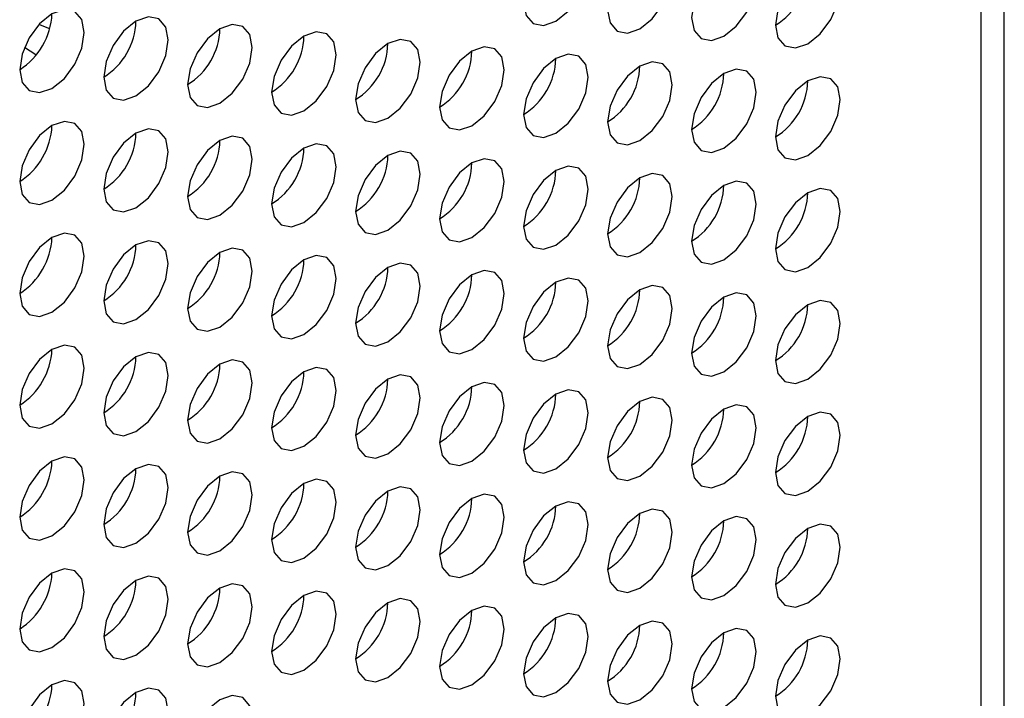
# Model space of a CAD drawing. Header units: millimetres. Extents: x 3619 to 4737, y 1503 to 2366.
# Tile 246 of 256: x 4639.36 to 4646.55, y 2104.27 to 2109.23. Entities that reach past the tile are written whole.
import ezdxf

# ---------------------------------------------------------------- set-up
doc = ezdxf.new("R2010")
doc.units = ezdxf.units.MM

msp = doc.modelspace()

# ---------------------------------------------------------------- linework, layer by layer
at = {"color": 7, "linetype": 'Continuous', "lineweight": 30}
for p, q in [((4646.5451, 2009.4094), (4646.5451, 2133.7755)), ((4646.3755, 2009.1811), (4646.3755, 2133.5312)), ((4639.5797, 2109.1596), (4639.5008, 2109.1903)), ((4639.3961, 2109.0252), (4639.4781, 2108.9713))]:
    msp.add_line(p, q, dxfattribs=at)
at = {"color": 7, "linetype": 'Continuous', "lineweight": 30, "flags": 128}
for points in [[(4643.2729, 2109.2135), (4643.3631, 2109.2863), (4643.4396, 2109.3895), (4643.4906, 2109.5073), (4643.5086, 2109.6218), (4643.4906, 2109.7156), (4643.4396, 2109.7744), (4643.3631, 2109.7893), (4643.2729, 2109.7579), (4643.1827, 2109.6851), (4643.1062, 2109.582), (4643.0551, 2109.4642), (4643.0372, 2109.3497), (4643.0551, 2109.2559), (4643.1062, 2109.197), (4643.1827, 2109.1822), (4643.2729, 2109.2135)], [(4643.8857, 2109.159), (4643.9759, 2109.2318), (4644.0524, 2109.335), (4644.1035, 2109.4528), (4644.1214, 2109.5673), (4644.1035, 2109.6611), (4644.0524, 2109.7199), (4643.9759, 2109.7348), (4643.8857, 2109.7034), (4643.7955, 2109.6306), (4643.719, 2109.5275), (4643.668, 2109.4097), (4643.65, 2109.2952), (4643.668, 2109.2014), (4643.719, 2109.1426), (4643.7955, 2109.1277), (4643.8857, 2109.159)], [(4644.4985, 2109.1046), (4644.5887, 2109.1773), (4644.6652, 2109.2805), (4644.7163, 2109.3983), (4644.7342, 2109.5128), (4644.7163, 2109.6066), (4644.6652, 2109.6654), (4644.5887, 2109.6803), (4644.4985, 2109.6489), (4644.4083, 2109.5761), (4644.3319, 2109.473), (4644.2808, 2109.3552), (4644.2628, 2109.2407), (4644.2808, 2109.1469), (4644.3319, 2109.0881), (4644.4083, 2109.0732), (4644.4985, 2109.1046)], [(4645.1114, 2109.0501), (4645.2016, 2109.1229), (4645.278, 2109.226), (4645.3291, 2109.3438), (4645.3471, 2109.4583), (4645.3291, 2109.5521), (4645.278, 2109.6109), (4645.2016, 2109.6258), (4645.1114, 2109.5944), (4645.0212, 2109.5216), (4644.9447, 2109.4185), (4644.8936, 2109.3007), (4644.8757, 2109.1862), (4644.8936, 2109.0924), (4644.9447, 2109.0336), (4645.0212, 2109.0187), (4645.1114, 2109.0501)], [(4639.5959, 2108.724), (4639.6861, 2108.7968), (4639.7626, 2108.8999), (4639.8137, 2109.0177), (4639.8316, 2109.1322), (4639.8137, 2109.226), (4639.7626, 2109.2848), (4639.6861, 2109.2997), (4639.5959, 2109.2683), (4639.5057, 2109.1955), (4639.4293, 2109.0924), (4639.3782, 2108.9746), (4639.3602, 2108.8601), (4639.3782, 2108.7663), (4639.4293, 2108.7075), (4639.5057, 2108.6926), (4639.5959, 2108.724)], [(4640.2088, 2108.6695), (4640.299, 2108.7423), (4640.3754, 2108.8454), (4640.4265, 2108.9632), (4640.4445, 2109.0777), (4640.4265, 2109.1715), (4640.3754, 2109.2303), (4640.299, 2109.2452), (4640.2088, 2109.2138), (4640.1186, 2109.141), (4640.0421, 2109.0379), (4639.991, 2108.9201), (4639.9731, 2108.8056), (4639.991, 2108.7118), (4640.0421, 2108.653), (4640.1186, 2108.6381), (4640.2088, 2108.6695)], [(4640.8216, 2108.615), (4640.9118, 2108.6878), (4640.9882, 2108.7909), (4641.0393, 2108.9087), (4641.0573, 2109.0232), (4641.0393, 2109.117), (4640.9882, 2109.1758), (4640.9118, 2109.1907), (4640.8216, 2109.1593), (4640.7314, 2109.0865), (4640.6549, 2108.9834), (4640.6038, 2108.8656), (4640.5859, 2108.7511), (4640.6038, 2108.6573), (4640.6549, 2108.5985), (4640.7314, 2108.5836), (4640.8216, 2108.615)], [(4641.4344, 2108.5605), (4641.5246, 2108.6333), (4641.6011, 2108.7364), (4641.6522, 2108.8542), (4641.6701, 2108.9687), (4641.6522, 2109.0625), (4641.6011, 2109.1213), (4641.5246, 2109.1362), (4641.4344, 2109.1048), (4641.3442, 2109.0321), (4641.2677, 2108.9289), (4641.2166, 2108.8111), (4641.1987, 2108.6966), (4641.2166, 2108.6028), (4641.2677, 2108.544), (4641.3442, 2108.5291), (4641.4344, 2108.5605)], [(4642.0472, 2108.506), (4642.1374, 2108.5788), (4642.2139, 2108.6819), (4642.265, 2108.7997), (4642.2829, 2108.9142), (4642.265, 2109.008), (4642.2139, 2109.0668), (4642.1374, 2109.0817), (4642.0472, 2109.0503), (4641.957, 2108.9776), (4641.8806, 2108.8744), (4641.8295, 2108.7566), (4641.8115, 2108.6421), (4641.8295, 2108.5483), (4641.8806, 2108.4895), (4641.957, 2108.4746), (4642.0472, 2108.506)], [(4642.6601, 2108.4515), (4642.7503, 2108.5243), (4642.8267, 2108.6274), (4642.8778, 2108.7452), (4642.8958, 2108.8597), (4642.8778, 2108.9535), (4642.8267, 2109.0124), (4642.7503, 2109.0272), (4642.6601, 2108.9959), (4642.5699, 2108.9231), (4642.4934, 2108.8199), (4642.4423, 2108.7021), (4642.4244, 2108.5876), (4642.4423, 2108.4938), (4642.4934, 2108.435), (4642.5699, 2108.4201), (4642.6601, 2108.4515)], [(4643.2729, 2108.397), (4643.3631, 2108.4698), (4643.4396, 2108.5729), (4643.4906, 2108.6907), (4643.5086, 2108.8052), (4643.4906, 2108.8991), (4643.4396, 2108.9579), (4643.3631, 2108.9727), (4643.2729, 2108.9414), (4643.1827, 2108.8686), (4643.1062, 2108.7654), (4643.0551, 2108.6476), (4643.0372, 2108.5331), (4643.0551, 2108.4393), (4643.1062, 2108.3805), (4643.1827, 2108.3656), (4643.2729, 2108.397)], [(4643.8857, 2108.3425), (4643.9759, 2108.4153), (4644.0524, 2108.5184), (4644.1035, 2108.6362), (4644.1214, 2108.7508), (4644.1035, 2108.8446), (4644.0524, 2108.9034), (4643.9759, 2108.9182), (4643.8857, 2108.8869), (4643.7955, 2108.8141), (4643.719, 2108.7109), (4643.668, 2108.5931), (4643.65, 2108.4786), (4643.668, 2108.3848), (4643.719, 2108.326), (4643.7955, 2108.3112), (4643.8857, 2108.3425)], [(4644.4985, 2108.288), (4644.5887, 2108.3608), (4644.6652, 2108.4639), (4644.7163, 2108.5817), (4644.7342, 2108.6963), (4644.7163, 2108.7901), (4644.6652, 2108.8489), (4644.5887, 2108.8637), (4644.4985, 2108.8324), (4644.4083, 2108.7596), (4644.3319, 2108.6564), (4644.2808, 2108.5386), (4644.2628, 2108.4241), (4644.2808, 2108.3303), (4644.3319, 2108.2715), (4644.4083, 2108.2567), (4644.4985, 2108.288)], [(4645.1114, 2108.2335), (4645.2016, 2108.3063), (4645.278, 2108.4095), (4645.3291, 2108.5273), (4645.3471, 2108.6418), (4645.3291, 2108.7356), (4645.278, 2108.7944), (4645.2016, 2108.8092), (4645.1114, 2108.7779), (4645.0212, 2108.7051), (4644.9447, 2108.6019), (4644.8936, 2108.4841), (4644.8757, 2108.3696), (4644.8936, 2108.2758), (4644.9447, 2108.217), (4645.0212, 2108.2022), (4645.1114, 2108.2335)], [(4639.5959, 2107.9074), (4639.6861, 2107.9802), (4639.7626, 2108.0834), (4639.8137, 2108.2012), (4639.8316, 2108.3157), (4639.8137, 2108.4095), (4639.7626, 2108.4683), (4639.6861, 2108.4831), (4639.5959, 2108.4518), (4639.5057, 2108.379), (4639.4293, 2108.2758), (4639.3782, 2108.1581), (4639.3602, 2108.0435), (4639.3782, 2107.9497), (4639.4293, 2107.8909), (4639.5057, 2107.8761), (4639.5959, 2107.9074)], [(4640.2088, 2107.8529), (4640.299, 2107.9257), (4640.3754, 2108.0289), (4640.4265, 2108.1467), (4640.4445, 2108.2612), (4640.4265, 2108.355), (4640.3754, 2108.4138), (4640.299, 2108.4286), (4640.2088, 2108.3973), (4640.1186, 2108.3245), (4640.0421, 2108.2214), (4639.991, 2108.1036), (4639.9731, 2107.989), (4639.991, 2107.8952), (4640.0421, 2107.8364), (4640.1186, 2107.8216), (4640.2088, 2107.8529)], [(4640.8216, 2107.7984), (4640.9118, 2107.8712), (4640.9882, 2107.9744), (4641.0393, 2108.0922), (4641.0573, 2108.2067), (4641.0393, 2108.3005), (4640.9882, 2108.3593), (4640.9118, 2108.3741), (4640.8216, 2108.3428), (4640.7314, 2108.27), (4640.6549, 2108.1669), (4640.6038, 2108.0491), (4640.5859, 2107.9345), (4640.6038, 2107.8407), (4640.6549, 2107.7819), (4640.7314, 2107.7671), (4640.8216, 2107.7984)], [(4641.4344, 2107.7439), (4641.5246, 2107.8167), (4641.6011, 2107.9199), (4641.6522, 2108.0377), (4641.6701, 2108.1522), (4641.6522, 2108.246), (4641.6011, 2108.3048), (4641.5246, 2108.3197), (4641.4344, 2108.2883), (4641.3442, 2108.2155), (4641.2677, 2108.1124), (4641.2166, 2107.9946), (4641.1987, 2107.8801), (4641.2166, 2107.7863), (4641.2677, 2107.7274), (4641.3442, 2107.7126), (4641.4344, 2107.7439)], [(4642.0472, 2107.6894), (4642.1374, 2107.7622), (4642.2139, 2107.8654), (4642.265, 2107.9832), (4642.2829, 2108.0977), (4642.265, 2108.1915), (4642.2139, 2108.2503), (4642.1374, 2108.2652), (4642.0472, 2108.2338), (4641.957, 2108.161), (4641.8806, 2108.0579), (4641.8295, 2107.9401), (4641.8115, 2107.8256), (4641.8295, 2107.7318), (4641.8806, 2107.673), (4641.957, 2107.6581), (4642.0472, 2107.6894)], [(4642.6601, 2107.635), (4642.7503, 2107.7077), (4642.8267, 2107.8109), (4642.8778, 2107.9287), (4642.8958, 2108.0432), (4642.8778, 2108.137), (4642.8267, 2108.1958), (4642.7503, 2108.2107), (4642.6601, 2108.1793), (4642.5699, 2108.1065), (4642.4934, 2108.0034), (4642.4423, 2107.8856), (4642.4244, 2107.7711), (4642.4423, 2107.6773), (4642.4934, 2107.6185), (4642.5699, 2107.6036), (4642.6601, 2107.635)], [(4643.2729, 2107.5805), (4643.3631, 2107.6532), (4643.4396, 2107.7564), (4643.4906, 2107.8742), (4643.5086, 2107.9887), (4643.4906, 2108.0825), (4643.4396, 2108.1413), (4643.3631, 2108.1562), (4643.2729, 2108.1248), (4643.1827, 2108.052), (4643.1062, 2107.9489), (4643.0551, 2107.8311), (4643.0372, 2107.7166), (4643.0551, 2107.6228), (4643.1062, 2107.564), (4643.1827, 2107.5491), (4643.2729, 2107.5805)], [(4643.8857, 2107.526), (4643.9759, 2107.5988), (4644.0524, 2107.7019), (4644.1035, 2107.8197), (4644.1214, 2107.9342), (4644.1035, 2108.028), (4644.0524, 2108.0868), (4643.9759, 2108.1017), (4643.8857, 2108.0703), (4643.7955, 2107.9975), (4643.719, 2107.8944), (4643.668, 2107.7766), (4643.65, 2107.6621), (4643.668, 2107.5683), (4643.719, 2107.5095), (4643.7955, 2107.4946), (4643.8857, 2107.526)], [(4644.4985, 2107.4715), (4644.5887, 2107.5443), (4644.6652, 2107.6474), (4644.7163, 2107.7652), (4644.7342, 2107.8797), (4644.7163, 2107.9735), (4644.6652, 2108.0323), (4644.5887, 2108.0472), (4644.4985, 2108.0158), (4644.4083, 2107.943), (4644.3319, 2107.8399), (4644.2808, 2107.7221), (4644.2628, 2107.6076), (4644.2808, 2107.5138), (4644.3319, 2107.455), (4644.4083, 2107.4401), (4644.4985, 2107.4715)], [(4645.1114, 2107.417), (4645.2016, 2107.4898), (4645.278, 2107.5929), (4645.3291, 2107.7107), (4645.3471, 2107.8252), (4645.3291, 2107.919), (4645.278, 2107.9778), (4645.2016, 2107.9927), (4645.1114, 2107.9613), (4645.0212, 2107.8885), (4644.9447, 2107.7854), (4644.8936, 2107.6676), (4644.8757, 2107.5531), (4644.8936, 2107.4593), (4644.9447, 2107.4005), (4645.0212, 2107.3856), (4645.1114, 2107.417)], [(4639.5959, 2107.0909), (4639.6861, 2107.1637), (4639.7626, 2107.2668), (4639.8137, 2107.3846), (4639.8316, 2107.4991), (4639.8137, 2107.5929), (4639.7626, 2107.6517), (4639.6861, 2107.6666), (4639.5959, 2107.6352), (4639.5057, 2107.5625), (4639.4293, 2107.4593), (4639.3782, 2107.3415), (4639.3602, 2107.227), (4639.3782, 2107.1332), (4639.4293, 2107.0744), (4639.5057, 2107.0595), (4639.5959, 2107.0909)], [(4640.2088, 2107.0364), (4640.299, 2107.1092), (4640.3754, 2107.2123), (4640.4265, 2107.3301), (4640.4445, 2107.4446), (4640.4265, 2107.5384), (4640.3754, 2107.5972), (4640.299, 2107.6121), (4640.2088, 2107.5807), (4640.1186, 2107.508), (4640.0421, 2107.4048), (4639.991, 2107.287), (4639.9731, 2107.1725), (4639.991, 2107.0787), (4640.0421, 2107.0199), (4640.1186, 2107.005), (4640.2088, 2107.0364)], [(4640.8216, 2106.9819), (4640.9118, 2107.0547), (4640.9882, 2107.1578), (4641.0393, 2107.2756), (4641.0573, 2107.3901), (4641.0393, 2107.4839), (4640.9882, 2107.5428), (4640.9118, 2107.5576), (4640.8216, 2107.5263), (4640.7314, 2107.4535), (4640.6549, 2107.3503), (4640.6038, 2107.2325), (4640.5859, 2107.118), (4640.6038, 2107.0242), (4640.6549, 2106.9654), (4640.7314, 2106.9505), (4640.8216, 2106.9819)], [(4641.4344, 2106.9274), (4641.5246, 2107.0002), (4641.6011, 2107.1033), (4641.6522, 2107.2211), (4641.6701, 2107.3356), (4641.6522, 2107.4295), (4641.6011, 2107.4883), (4641.5246, 2107.5031), (4641.4344, 2107.4718), (4641.3442, 2107.399), (4641.2677, 2107.2958), (4641.2166, 2107.178), (4641.1987, 2107.0635), (4641.2166, 2106.9697), (4641.2677, 2106.9109), (4641.3442, 2106.896), (4641.4344, 2106.9274)], [(4642.0472, 2106.8729), (4642.1374, 2106.9457), (4642.2139, 2107.0488), (4642.265, 2107.1666), (4642.2829, 2107.2812), (4642.265, 2107.375), (4642.2139, 2107.4338), (4642.1374, 2107.4486), (4642.0472, 2107.4173), (4641.957, 2107.3445), (4641.8806, 2107.2413), (4641.8295, 2107.1235), (4641.8115, 2107.009), (4641.8295, 2106.9152), (4641.8806, 2106.8564), (4641.957, 2106.8416), (4642.0472, 2106.8729)], [(4642.6601, 2106.8184), (4642.7503, 2106.8912), (4642.8267, 2106.9943), (4642.8778, 2107.1121), (4642.8958, 2107.2267), (4642.8778, 2107.3205), (4642.8267, 2107.3793), (4642.7503, 2107.3941), (4642.6601, 2107.3628), (4642.5699, 2107.29), (4642.4934, 2107.1868), (4642.4423, 2107.069), (4642.4244, 2106.9545), (4642.4423, 2106.8607), (4642.4934, 2106.8019), (4642.5699, 2106.7871), (4642.6601, 2106.8184)], [(4643.2729, 2106.7639), (4643.3631, 2106.8367), (4643.4396, 2106.9399), (4643.4906, 2107.0577), (4643.5086, 2107.1722), (4643.4906, 2107.266), (4643.4396, 2107.3248), (4643.3631, 2107.3396), (4643.2729, 2107.3083), (4643.1827, 2107.2355), (4643.1062, 2107.1323), (4643.0551, 2107.0145), (4643.0372, 2106.9), (4643.0551, 2106.8062), (4643.1062, 2106.7474), (4643.1827, 2106.7326), (4643.2729, 2106.7639)], [(4643.8857, 2106.7094), (4643.9759, 2106.7822), (4644.0524, 2106.8854), (4644.1035, 2107.0032), (4644.1214, 2107.1177), (4644.1035, 2107.2115), (4644.0524, 2107.2703), (4643.9759, 2107.2851), (4643.8857, 2107.2538), (4643.7955, 2107.181), (4643.719, 2107.0779), (4643.668, 2106.9601), (4643.65, 2106.8455), (4643.668, 2106.7517), (4643.719, 2106.6929), (4643.7955, 2106.6781), (4643.8857, 2106.7094)], [(4644.4985, 2106.6549), (4644.5887, 2106.7277), (4644.6652, 2106.8309), (4644.7163, 2106.9487), (4644.7342, 2107.0632), (4644.7163, 2107.157), (4644.6652, 2107.2158), (4644.5887, 2107.2306), (4644.4985, 2107.1993), (4644.4083, 2107.1265), (4644.3319, 2107.0234), (4644.2808, 2106.9056), (4644.2628, 2106.791), (4644.2808, 2106.6972), (4644.3319, 2106.6384), (4644.4083, 2106.6236), (4644.4985, 2106.6549)], [(4645.1114, 2106.6004), (4645.2016, 2106.6732), (4645.278, 2106.7764), (4645.3291, 2106.8942), (4645.3471, 2107.0087), (4645.3291, 2107.1025), (4645.278, 2107.1613), (4645.2016, 2107.1762), (4645.1114, 2107.1448), (4645.0212, 2107.072), (4644.9447, 2106.9689), (4644.8936, 2106.8511), (4644.8757, 2106.7365), (4644.8936, 2106.6427), (4644.9447, 2106.5839), (4645.0212, 2106.5691), (4645.1114, 2106.6004)], [(4639.5959, 2106.2743), (4639.6861, 2106.3471), (4639.7626, 2106.4503), (4639.8137, 2106.5681), (4639.8316, 2106.6826), (4639.8137, 2106.7764), (4639.7626, 2106.8352), (4639.6861, 2106.8501), (4639.5959, 2106.8187), (4639.5057, 2106.7459), (4639.4293, 2106.6428), (4639.3782, 2106.525), (4639.3602, 2106.4105), (4639.3782, 2106.3167), (4639.4293, 2106.2578), (4639.5057, 2106.243), (4639.5959, 2106.2743)], [(4640.2088, 2106.2198), (4640.299, 2106.2926), (4640.3754, 2106.3958), (4640.4265, 2106.5136), (4640.4445, 2106.6281), (4640.4265, 2106.7219), (4640.3754, 2106.7807), (4640.299, 2106.7956), (4640.2088, 2106.7642), (4640.1186, 2106.6914), (4640.0421, 2106.5883), (4639.991, 2106.4705), (4639.9731, 2106.356), (4639.991, 2106.2622), (4640.0421, 2106.2034), (4640.1186, 2106.1885), (4640.2088, 2106.2198)], [(4640.8216, 2106.1654), (4640.9118, 2106.2381), (4640.9882, 2106.3413), (4641.0393, 2106.4591), (4641.0573, 2106.5736), (4641.0393, 2106.6674), (4640.9882, 2106.7262), (4640.9118, 2106.7411), (4640.8216, 2106.7097), (4640.7314, 2106.6369), (4640.6549, 2106.5338), (4640.6038, 2106.416), (4640.5859, 2106.3015), (4640.6038, 2106.2077), (4640.6549, 2106.1489), (4640.7314, 2106.134), (4640.8216, 2106.1654)], [(4641.4344, 2106.1109), (4641.5246, 2106.1836), (4641.6011, 2106.2868), (4641.6522, 2106.4046), (4641.6701, 2106.5191), (4641.6522, 2106.6129), (4641.6011, 2106.6717), (4641.5246, 2106.6866), (4641.4344, 2106.6552), (4641.3442, 2106.5824), (4641.2677, 2106.4793), (4641.2166, 2106.3615), (4641.1987, 2106.247), (4641.2166, 2106.1532), (4641.2677, 2106.0944), (4641.3442, 2106.0795), (4641.4344, 2106.1109)], [(4642.0472, 2106.0564), (4642.1374, 2106.1292), (4642.2139, 2106.2323), (4642.265, 2106.3501), (4642.2829, 2106.4646), (4642.265, 2106.5584), (4642.2139, 2106.6172), (4642.1374, 2106.6321), (4642.0472, 2106.6007), (4641.957, 2106.5279), (4641.8806, 2106.4248), (4641.8295, 2106.307), (4641.8115, 2106.1925), (4641.8295, 2106.0987), (4641.8806, 2106.0399), (4641.957, 2106.025), (4642.0472, 2106.0564)], [(4642.6601, 2106.0019), (4642.7503, 2106.0747), (4642.8267, 2106.1778), (4642.8778, 2106.2956), (4642.8958, 2106.4101), (4642.8778, 2106.5039), (4642.8267, 2106.5627), (4642.7503, 2106.5776), (4642.6601, 2106.5462), (4642.5699, 2106.4734), (4642.4934, 2106.3703), (4642.4423, 2106.2525), (4642.4244, 2106.138), (4642.4423, 2106.0442), (4642.4934, 2105.9854), (4642.5699, 2105.9705), (4642.6601, 2106.0019)], [(4643.2729, 2105.9474), (4643.3631, 2106.0202), (4643.4396, 2106.1233), (4643.4906, 2106.2411), (4643.5086, 2106.3556), (4643.4906, 2106.4494), (4643.4396, 2106.5082), (4643.3631, 2106.5231), (4643.2729, 2106.4917), (4643.1827, 2106.4189), (4643.1062, 2106.3158), (4643.0551, 2106.198), (4643.0372, 2106.0835), (4643.0551, 2105.9897), (4643.1062, 2105.9309), (4643.1827, 2105.916), (4643.2729, 2105.9474)], [(4643.8857, 2105.8929), (4643.9759, 2105.9657), (4644.0524, 2106.0688), (4644.1035, 2106.1866), (4644.1214, 2106.3011), (4644.1035, 2106.3949), (4644.0524, 2106.4537), (4643.9759, 2106.4686), (4643.8857, 2106.4372), (4643.7955, 2106.3645), (4643.719, 2106.2613), (4643.668, 2106.1435), (4643.65, 2106.029), (4643.668, 2105.9352), (4643.719, 2105.8764), (4643.7955, 2105.8615), (4643.8857, 2105.8929)], [(4644.4985, 2105.8384), (4644.5887, 2105.9112), (4644.6652, 2106.0143), (4644.7163, 2106.1321), (4644.7342, 2106.2466), (4644.7163, 2106.3404), (4644.6652, 2106.3992), (4644.5887, 2106.4141), (4644.4985, 2106.3828), (4644.4083, 2106.31), (4644.3319, 2106.2068), (4644.2808, 2106.089), (4644.2628, 2105.9745), (4644.2808, 2105.8807), (4644.3319, 2105.8219), (4644.4083, 2105.807), (4644.4985, 2105.8384)], [(4645.1114, 2105.7839), (4645.2016, 2105.8567), (4645.278, 2105.9598), (4645.3291, 2106.0776), (4645.3471, 2106.1921), (4645.3291, 2106.2859), (4645.278, 2106.3448), (4645.2016, 2106.3596), (4645.1114, 2106.3283), (4645.0212, 2106.2555), (4644.9447, 2106.1523), (4644.8936, 2106.0345), (4644.8757, 2105.92), (4644.8936, 2105.8262), (4644.9447, 2105.7674), (4645.0212, 2105.7525), (4645.1114, 2105.7839)], [(4639.5959, 2105.4578), (4639.6861, 2105.5306), (4639.7626, 2105.6337), (4639.8137, 2105.7515), (4639.8316, 2105.866), (4639.8137, 2105.9598), (4639.7626, 2106.0187), (4639.6861, 2106.0335), (4639.5959, 2106.0022), (4639.5057, 2105.9294), (4639.4293, 2105.8262), (4639.3782, 2105.7084), (4639.3602, 2105.5939), (4639.3782, 2105.5001), (4639.4293, 2105.4413), (4639.5057, 2105.4264), (4639.5959, 2105.4578)], [(4640.2088, 2105.4033), (4640.299, 2105.4761), (4640.3754, 2105.5792), (4640.4265, 2105.697), (4640.4445, 2105.8116), (4640.4265, 2105.9054), (4640.3754, 2105.9642), (4640.299, 2105.979), (4640.2088, 2105.9477), (4640.1186, 2105.8749), (4640.0421, 2105.7717), (4639.991, 2105.6539), (4639.9731, 2105.5394), (4639.991, 2105.4456), (4640.0421, 2105.3868), (4640.1186, 2105.372), (4640.2088, 2105.4033)], [(4640.8216, 2105.3488), (4640.9118, 2105.4216), (4640.9882, 2105.5247), (4641.0393, 2105.6425), (4641.0573, 2105.7571), (4641.0393, 2105.8509), (4640.9882, 2105.9097), (4640.9118, 2105.9245), (4640.8216, 2105.8932), (4640.7314, 2105.8204), (4640.6549, 2105.7172), (4640.6038, 2105.5994), (4640.5859, 2105.4849), (4640.6038, 2105.3911), (4640.6549, 2105.3323), (4640.7314, 2105.3175), (4640.8216, 2105.3488)], [(4641.4344, 2105.2943), (4641.5246, 2105.3671), (4641.6011, 2105.4703), (4641.6522, 2105.5881), (4641.6701, 2105.7026), (4641.6522, 2105.7964), (4641.6011, 2105.8552), (4641.5246, 2105.87), (4641.4344, 2105.8387), (4641.3442, 2105.7659), (4641.2677, 2105.6627), (4641.2166, 2105.5449), (4641.1987, 2105.4304), (4641.2166, 2105.3366), (4641.2677, 2105.2778), (4641.3442, 2105.263), (4641.4344, 2105.2943)], [(4642.0472, 2105.2398), (4642.1374, 2105.3126), (4642.2139, 2105.4158), (4642.265, 2105.5336), (4642.2829, 2105.6481), (4642.265, 2105.7419), (4642.2139, 2105.8007), (4642.1374, 2105.8155), (4642.0472, 2105.7842), (4641.957, 2105.7114), (4641.8806, 2105.6083), (4641.8295, 2105.4905), (4641.8115, 2105.3759), (4641.8295, 2105.2821), (4641.8806, 2105.2233), (4641.957, 2105.2085), (4642.0472, 2105.2398)], [(4642.6601, 2105.1853), (4642.7503, 2105.2581), (4642.8267, 2105.3613), (4642.8778, 2105.4791), (4642.8958, 2105.5936), (4642.8778, 2105.6874), (4642.8267, 2105.7462), (4642.7503, 2105.761), (4642.6601, 2105.7297), (4642.5699, 2105.6569), (4642.4934, 2105.5538), (4642.4423, 2105.436), (4642.4244, 2105.3214), (4642.4423, 2105.2276), (4642.4934, 2105.1688), (4642.5699, 2105.154), (4642.6601, 2105.1853)], [(4643.2729, 2105.1308), (4643.3631, 2105.2036), (4643.4396, 2105.3068), (4643.4906, 2105.4246), (4643.5086, 2105.5391), (4643.4906, 2105.6329), (4643.4396, 2105.6917), (4643.3631, 2105.7066), (4643.2729, 2105.6752), (4643.1827, 2105.6024), (4643.1062, 2105.4993), (4643.0551, 2105.3815), (4643.0372, 2105.2669), (4643.0551, 2105.1731), (4643.1062, 2105.1143), (4643.1827, 2105.0995), (4643.2729, 2105.1308)], [(4643.8857, 2105.0763), (4643.9759, 2105.1491), (4644.0524, 2105.2523), (4644.1035, 2105.3701), (4644.1214, 2105.4846), (4644.1035, 2105.5784), (4644.0524, 2105.6372), (4643.9759, 2105.6521), (4643.8857, 2105.6207), (4643.7955, 2105.5479), (4643.719, 2105.4448), (4643.668, 2105.327), (4643.65, 2105.2125), (4643.668, 2105.1187), (4643.719, 2105.0599), (4643.7955, 2105.045), (4643.8857, 2105.0763)], [(4644.4985, 2105.0219), (4644.5887, 2105.0946), (4644.6652, 2105.1978), (4644.7163, 2105.3156), (4644.7342, 2105.4301), (4644.7163, 2105.5239), (4644.6652, 2105.5827), (4644.5887, 2105.5976), (4644.4985, 2105.5662), (4644.4083, 2105.4934), (4644.3319, 2105.3903), (4644.2808, 2105.2725), (4644.2628, 2105.158), (4644.2808, 2105.0642), (4644.3319, 2105.0054), (4644.4083, 2104.9905), (4644.4985, 2105.0219)], [(4645.1114, 2104.9674), (4645.2016, 2105.0401), (4645.278, 2105.1433), (4645.3291, 2105.2611), (4645.3471, 2105.3756), (4645.3291, 2105.4694), (4645.278, 2105.5282), (4645.2016, 2105.5431), (4645.1114, 2105.5117), (4645.0212, 2105.4389), (4644.9447, 2105.3358), (4644.8936, 2105.218), (4644.8757, 2105.1035), (4644.8936, 2105.0097), (4644.9447, 2104.9509), (4645.0212, 2104.936), (4645.1114, 2104.9674)], [(4639.5959, 2104.6413), (4639.6861, 2104.714), (4639.7626, 2104.8172), (4639.8137, 2104.935), (4639.8316, 2105.0495), (4639.8137, 2105.1433), (4639.7626, 2105.2021), (4639.6861, 2105.217), (4639.5959, 2105.1856), (4639.5057, 2105.1128), (4639.4293, 2105.0097), (4639.3782, 2104.8919), (4639.3602, 2104.7774), (4639.3782, 2104.6836), (4639.4293, 2104.6248), (4639.5057, 2104.6099), (4639.5959, 2104.6413)], [(4640.2088, 2104.5868), (4640.299, 2104.6596), (4640.3754, 2104.7627), (4640.4265, 2104.8805), (4640.4445, 2104.995), (4640.4265, 2105.0888), (4640.3754, 2105.1476), (4640.299, 2105.1625), (4640.2088, 2105.1311), (4640.1186, 2105.0583), (4640.0421, 2104.9552), (4639.991, 2104.8374), (4639.9731, 2104.7229), (4639.991, 2104.6291), (4640.0421, 2104.5703), (4640.1186, 2104.5554), (4640.2088, 2104.5868)], [(4640.8216, 2104.5323), (4640.9118, 2104.6051), (4640.9882, 2104.7082), (4641.0393, 2104.826), (4641.0573, 2104.9405), (4641.0393, 2105.0343), (4640.9882, 2105.0931), (4640.9118, 2105.108), (4640.8216, 2105.0766), (4640.7314, 2105.0038), (4640.6549, 2104.9007), (4640.6038, 2104.7829), (4640.5859, 2104.6684), (4640.6038, 2104.5746), (4640.6549, 2104.5158), (4640.7314, 2104.5009), (4640.8216, 2104.5323)], [(4641.4344, 2104.4778), (4641.5246, 2104.5506), (4641.6011, 2104.6537), (4641.6522, 2104.7715), (4641.6701, 2104.886), (4641.6522, 2104.9798), (4641.6011, 2105.0386), (4641.5246, 2105.0535), (4641.4344, 2105.0221), (4641.3442, 2104.9493), (4641.2677, 2104.8462), (4641.2166, 2104.7284), (4641.1987, 2104.6139), (4641.2166, 2104.5201), (4641.2677, 2104.4613), (4641.3442, 2104.4464), (4641.4344, 2104.4778)], [(4642.0472, 2104.4233), (4642.1374, 2104.4961), (4642.2139, 2104.5992), (4642.265, 2104.717), (4642.2829, 2104.8315), (4642.265, 2104.9253), (4642.2139, 2104.9841), (4642.1374, 2104.999), (4642.0472, 2104.9676), (4641.957, 2104.8949), (4641.8806, 2104.7917), (4641.8295, 2104.6739), (4641.8115, 2104.5594), (4641.8295, 2104.4656), (4641.8806, 2104.4068), (4641.957, 2104.3919), (4642.0472, 2104.4233)], [(4642.6601, 2104.3688), (4642.7503, 2104.4416), (4642.8267, 2104.5447), (4642.8778, 2104.6625), (4642.8958, 2104.777), (4642.8778, 2104.8708), (4642.8267, 2104.9296), (4642.7503, 2104.9445), (4642.6601, 2104.9132), (4642.5699, 2104.8404), (4642.4934, 2104.7372), (4642.4423, 2104.6194), (4642.4244, 2104.5049), (4642.4423, 2104.4111), (4642.4934, 2104.3523), (4642.5699, 2104.3374), (4642.6601, 2104.3688)], [(4643.2729, 2104.3143), (4643.3631, 2104.3871), (4643.4396, 2104.4902), (4643.4906, 2104.608), (4643.5086, 2104.7225), (4643.4906, 2104.8163), (4643.4396, 2104.8752), (4643.3631, 2104.89), (4643.2729, 2104.8587), (4643.1827, 2104.7859), (4643.1062, 2104.6827), (4643.0551, 2104.5649), (4643.0372, 2104.4504), (4643.0551, 2104.3566), (4643.1062, 2104.2978), (4643.1827, 2104.2829), (4643.2729, 2104.3143)], [(4643.8857, 2104.2598), (4643.9759, 2104.3326), (4644.0524, 2104.4357), (4644.1035, 2104.5535), (4644.1214, 2104.6681), (4644.1035, 2104.7619), (4644.0524, 2104.8207), (4643.9759, 2104.8355), (4643.8857, 2104.8042), (4643.7955, 2104.7314), (4643.719, 2104.6282), (4643.668, 2104.5104), (4643.65, 2104.3959), (4643.668, 2104.3021), (4643.719, 2104.2433), (4643.7955, 2104.2285), (4643.8857, 2104.2598)], [(4644.4985, 2104.2053), (4644.5887, 2104.2781), (4644.6652, 2104.3812), (4644.7163, 2104.499), (4644.7342, 2104.6136), (4644.7163, 2104.7074), (4644.6652, 2104.7662), (4644.5887, 2104.781), (4644.4985, 2104.7497), (4644.4083, 2104.6769), (4644.3319, 2104.5737), (4644.2808, 2104.4559), (4644.2628, 2104.3414), (4644.2808, 2104.2476), (4644.3319, 2104.1888), (4644.4083, 2104.174), (4644.4985, 2104.2053)], [(4645.1114, 2104.1508), (4645.2016, 2104.2236), (4645.278, 2104.3268), (4645.3291, 2104.4445), (4645.3471, 2104.5591), (4645.3291, 2104.6529), (4645.278, 2104.7117), (4645.2016, 2104.7265), (4645.1114, 2104.6952), (4645.0212, 2104.6224), (4644.9447, 2104.5192), (4644.8936, 2104.4014), (4644.8757, 2104.2869), (4644.8936, 2104.1931), (4644.9447, 2104.1343), (4645.0212, 2104.1195), (4645.1114, 2104.1508)], [(4639.5959, 2103.8247), (4639.6861, 2103.8975), (4639.7626, 2104.0007), (4639.8137, 2104.1184), (4639.8316, 2104.233), (4639.8137, 2104.3268), (4639.7626, 2104.3856), (4639.6861, 2104.4004), (4639.5959, 2104.3691), (4639.5057, 2104.2963), (4639.4293, 2104.1931), (4639.3782, 2104.0753), (4639.3602, 2103.9608), (4639.3782, 2103.867), (4639.4293, 2103.8082), (4639.5057, 2103.7934), (4639.5959, 2103.8247)], [(4640.2088, 2103.7702), (4640.299, 2103.843), (4640.3754, 2103.9462), (4640.4265, 2104.064), (4640.4445, 2104.1785), (4640.4265, 2104.2723), (4640.3754, 2104.3311), (4640.299, 2104.3459), (4640.2088, 2104.3146), (4640.1186, 2104.2418), (4640.0421, 2104.1387), (4639.991, 2104.0209), (4639.9731, 2103.9063), (4639.991, 2103.8125), (4640.0421, 2103.7537), (4640.1186, 2103.7389), (4640.2088, 2103.7702)], [(4640.8216, 2103.7157), (4640.9118, 2103.7885), (4640.9882, 2103.8917), (4641.0393, 2104.0095), (4641.0573, 2104.124), (4641.0393, 2104.2178), (4640.9882, 2104.2766), (4640.9118, 2104.2914), (4640.8216, 2104.2601), (4640.7314, 2104.1873), (4640.6549, 2104.0842), (4640.6038, 2103.9664), (4640.5859, 2103.8518), (4640.6038, 2103.758), (4640.6549, 2103.6992), (4640.7314, 2103.6844), (4640.8216, 2103.7157)]]:
    msp.add_lwpolyline(points, dxfattribs=at)
at = {"color": 7, "linetype": 'Continuous', "lineweight": 30}
for centre, radius, start, end in [((4644.6159, 2109.6083), 0.4957, 301.60776, 358.39766), ((4639.0842, 2109.2916), 0.5123, 302.60619, 357.39381), ((4639.7133, 2109.2277), 0.4957, 301.60689, 358.39854), ((4640.3261, 2109.1732), 0.4957, 301.60689, 358.39854), ((4640.9389, 2109.1187), 0.4957, 301.60776, 358.39766), ((4641.5517, 2109.0642), 0.4957, 301.60776, 358.39766), ((4642.1646, 2109.0097), 0.4957, 301.60689, 358.39854), ((4642.7774, 2108.9552), 0.4957, 301.60676, 358.39817), ((4643.3902, 2108.9007), 0.4957, 301.60776, 358.39766), ((4644.0031, 2108.8462), 0.4957, 301.60689, 358.39854), ((4644.6159, 2108.7917), 0.4957, 301.60684, 358.39809), ((4639.0842, 2108.475), 0.5123, 302.60537, 357.39463), ((4639.7133, 2108.4112), 0.4957, 301.60776, 358.39766), ((4640.3261, 2108.3567), 0.4957, 301.60776, 358.39766), ((4640.9389, 2108.3022), 0.4957, 301.60689, 358.39854), ((4641.5518, 2108.2477), 0.4957, 301.60676, 358.39817), ((4642.1646, 2108.1932), 0.4957, 301.60776, 358.39766), ((4642.7774, 2108.1387), 0.4957, 301.60689, 358.39854), ((4643.3902, 2108.0842), 0.4957, 301.60684, 358.39809), ((4644.003, 2108.0297), 0.4957, 301.60776, 358.39766), ((4644.6159, 2107.9752), 0.4957, 301.60713, 358.39829), ((4639.0842, 2107.6585), 0.5123, 302.60619, 357.39381), ((4639.7133, 2107.5946), 0.4957, 301.60689, 358.39854), ((4640.3261, 2107.5401), 0.4957, 301.60676, 358.39817), ((4640.9389, 2107.4856), 0.4957, 301.60776, 358.39766), ((4641.5518, 2107.4311), 0.4957, 301.60689, 358.39854), ((4642.1646, 2107.3766), 0.4957, 301.60684, 358.39809), ((4642.7774, 2107.3221), 0.4957, 301.60776, 358.39766), ((4643.3902, 2107.2676), 0.4957, 301.60713, 358.39829), ((4644.0031, 2107.2131), 0.4957, 301.60689, 358.39854), ((4644.6159, 2107.1587), 0.4957, 301.60676, 358.39817), ((4639.0842, 2106.8419), 0.5123, 302.60508, 357.39442), ((4639.7133, 2106.7781), 0.4957, 301.60776, 358.39766), ((4640.3261, 2106.7236), 0.4957, 301.60689, 358.39854), ((4640.9389, 2106.6691), 0.4957, 301.60684, 358.39809), ((4641.5517, 2106.6146), 0.4957, 301.60776, 358.39766), ((4642.1646, 2106.5601), 0.4957, 301.60713, 358.39829), ((4642.7774, 2106.5056), 0.4957, 301.60689, 358.39854), ((4643.3902, 2106.4511), 0.4957, 301.60676, 358.39817), ((4644.003, 2106.3966), 0.4957, 301.60776, 358.39766), ((4644.6159, 2106.3421), 0.4957, 301.60689, 358.39854), ((4639.0842, 2106.0254), 0.5123, 302.60537, 357.39463), ((4639.7133, 2105.9615), 0.4957, 301.60684, 358.39809), ((4640.3261, 2105.907), 0.4957, 301.60776, 358.39766), ((4640.9389, 2105.8525), 0.4957, 301.60713, 358.39829), ((4641.5518, 2105.798), 0.4957, 301.60689, 358.39854), ((4642.1646, 2105.7435), 0.4957, 301.60676, 358.39817), ((4642.7774, 2105.6891), 0.4957, 301.60776, 358.39766), ((4643.3902, 2105.6346), 0.4957, 301.60689, 358.39854), ((4644.0031, 2105.5801), 0.4957, 301.60684, 358.39809), ((4644.6159, 2105.5256), 0.4957, 301.60776, 358.39766), ((4639.0842, 2105.2089), 0.5123, 302.60619, 357.39381), ((4639.7133, 2105.145), 0.4957, 301.60713, 358.39829), ((4640.3261, 2105.0905), 0.4957, 301.60689, 358.39854), ((4640.9389, 2105.036), 0.4957, 301.60676, 358.39817), ((4641.5517, 2104.9815), 0.4957, 301.60776, 358.39766), ((4642.1646, 2104.927), 0.4957, 301.60689, 358.39854), ((4642.7774, 2104.8725), 0.4957, 301.60684, 358.39809), ((4643.3902, 2104.818), 0.4957, 301.60776, 358.39766), ((4644.0031, 2104.7635), 0.4957, 301.60689, 358.39854), ((4644.6159, 2104.709), 0.4957, 301.60739, 358.39828), ((4639.0842, 2104.3923), 0.5123, 302.60537, 357.39463), ((4639.7133, 2104.3284), 0.4957, 301.60676, 358.39817)]:
    msp.add_arc(centre, radius, start, end, dxfattribs=at)

doc.saveas('drawing.dxf')
